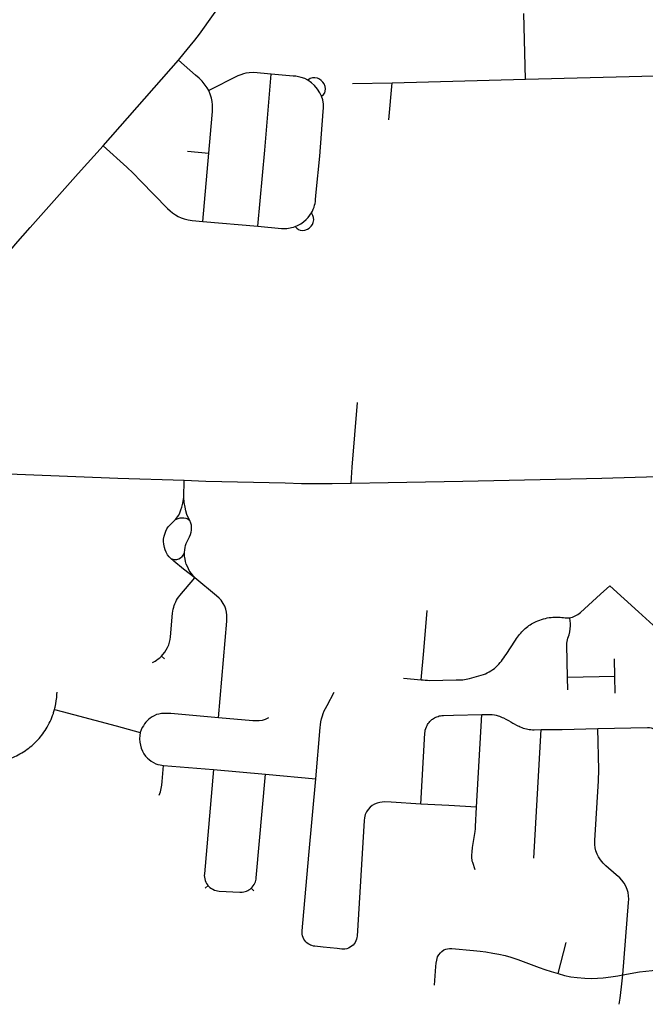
# Model space of a CAD drawing. Extents: x 1410746 to 1533160, y 578873 to 704954.
# Tile 36 of 227: x 1495584 to 1499549, y 580349 to 586590. Entities that reach past the tile are written whole.
import ezdxf

# ---------------------------------------------------------------- set-up
doc = ezdxf.new("R2010")
doc.units = 0
doc.header["$MEASUREMENT"] = 0
doc.layers.add('MC_STREETS', color=254, linetype='CONTINUOUS')

msp = doc.modelspace()

# ---------------------------------------------------------------- linework, layer by layer
at = {"layer": 'MC_STREETS'}
for p, q in [((1498790.03485, 586213.3674), (1498778.336475, 586628.841975)), ((1496113.5638, 585791.4731), (1496591.0384, 586334.4789)), ((1497692.72725, 586185.2552), (1497944.243325, 586190.222725)), ((1497924.720975, 585955.1191), (1497944.243325, 586190.222725)), ((1497944.243325, 586190.222725), (1498790.03485, 586213.3674)), ((1498790.03485, 586213.3674), (1499715.3184, 586237.500025)), ((1495953.701275, 585614.12385), (1496113.5638, 585791.4731)), ((1496647.20255, 585756.98845), (1496782.857475, 585744.836575)), ((1496744.37985, 585311.301675), (1496782.857475, 585744.836575)), ((1495649.5011, 585273.292275), (1495953.701275, 585614.12385)), ((1496744.37985, 585311.301675), (1497093.964475, 585280.390775)), ((1496623.945775, 583560.990675), (1496626.1534, 583670.231025)), ((1496482.89145, 582556.013425), (1496501.777475, 582539.633)), ((1499356.772875, 582427.4209), (1499354.184025, 582539.2705)), ((1498017.482625, 582416.199025), (1498127.595475, 582406.2598)), ((1499356.772875, 582427.4209), (1499055.840675, 582420.916975)), ((1499057.504325, 582343.06825), (1499055.840675, 582420.916975)), ((1499359.2115, 582322.0613), (1499356.772875, 582427.4209)), ((1498480.078975, 581598.2146), (1498513.159575, 582185.690725)), ((1498842.67525, 581274.5561), (1498888.2107, 582090.387325)), ((1496494.461425, 581862.9894), (1496813.04735, 581836.7195)), ((1496813.04735, 581836.7195), (1497141.461225, 581806.693325)), ((1497141.461225, 581806.693325), (1497460.2929, 581779.07865)), ((1496778.171675, 581101.8259), (1496760.474575, 581084.1677)), ((1497051.0146, 581084.8794), (1497068.6728, 581067.182275)), ((1498996.329775, 580543.836625), (1499048.1961, 580740.432))]:
    msp.add_line(p, q, dxfattribs=at)
for points in [[(1496665.3483, 586424.7406), (1496694.7129, 586460.9693), (1496723.53235, 586498.8165), (1496891.2407, 586734.5804)], [(1496591.0384, 586334.4789), (1496626.900425, 586377.60795), (1496665.3483, 586424.7406)], [(1496782.70205, 586140.6691), (1496771.8657, 586159.0307), (1496754.106125, 586183.713475), (1496739.958675, 586199.968025), (1496721.296075, 586218.630625), (1496698.71885, 586238.20535), (1496591.0384, 586334.4789)], [(1497176.83775, 586244.933475), (1497065.0492, 586254.751775), (1497038.560325, 586253.84875), (1497018.091675, 586251.139675), (1497001.536125, 586247.52755), (1496984.6796, 586241.50735), (1496966.920025, 586233.3801), (1496782.70205, 586140.6691)], [(1497093.964475, 585280.390775), (1497137.931875, 585763.850675), (1497176.83775, 586244.933475)], [(1497410.608375, 586206.891225), (1497390.529175, 586216.6734), (1497368.467, 586224.3498), (1497352.10535, 586228.282125), (1497334.403275, 586231.160075), (1497316.680875, 586232.9455), (1497176.83775, 586244.933475)], [(1497497.842175, 586105.163225), (1497508.6745, 586115.086825), (1497516.994625, 586126.178775), (1497520.545075, 586136.788275), (1497521.812275, 586151.391275), (1497519.4583, 586166.4941), (1497513.300625, 586182.55475), (1497506.2241, 586193.4049), (1497495.112425, 586205.58685), (1497483.34875, 586214.0256), (1497470.7039, 586219.070425), (1497454.993625, 586222.342075), (1497440.00835, 586221.2377), (1497425.7856, 586216.63105), (1497410.608375, 586206.891225)], [(1497497.842175, 586105.163225), (1497487.14125, 586126.99315), (1497471.303875, 586150.5352), (1497452.89825, 586172.79315), (1497433.636575, 586190.770725), (1497410.608375, 586206.891225)], [(1496782.857475, 585744.836575), (1496803.936825, 585984.8853), (1496805.78425, 586008.530925), (1496806.437475, 586028.5555), (1496805.977175, 586049.329075), (1496803.471725, 586071.13585), (1496798.956575, 586091.905525), (1496793.2374, 586112.073175), (1496782.70205, 586140.6691)], [(1497432.747525, 585365.068725), (1497439.024375, 585377.0864), (1497445, 585389.38915), (1497449.654225, 585402.2004), (1497453.1656, 585413.7929), (1497455.92715, 585425.3843), (1497458.032725, 585437.4839), (1497459.3831, 585449.3363), (1497463.456, 585497.2228), (1497486.011575, 585725.856225), (1497508.32305, 586007.18945), (1497508.97115, 586031.11275), (1497508.543125, 586054.654825), (1497504.690775, 586081.621175), (1497497.842175, 586105.163225)], [(1496113.5638, 585791.4731), (1496264.03695, 585655.8884), (1496302.4599, 585617.699725), (1496352.3629, 585566.859575), (1496521.457025, 585393.724125), (1496537.42925, 585378.44635), (1496552.04755, 585365.871125), (1496571.526525, 585352.394775), (1496587.424125, 585343.356725), (1496607.547775, 585334.240275), (1496627.012575, 585327.404675), (1496652.1156, 585321.027375), (1496677.98235, 585317.633025), (1496744.37985, 585311.301675)], [(1497330.25295, 585278.736975), (1497340.0804, 585267.8174), (1497351.09845, 585259.39965), (1497361.676175, 585255.7556), (1497376.267425, 585254.35945), (1497391.39045, 585256.5799), (1497407.5049, 585262.5955), (1497418.4171, 585269.575875), (1497430.696775, 585280.579525), (1497439.239075, 585292.2682), (1497444.395375, 585304.868), (1497447.8057, 585320.5487), (1497446.833775, 585335.543175), (1497442.352925, 585349.8061), (1497432.747525, 585365.068725)], [(1497330.25295, 585278.736975), (1497348.230775, 585286.63345), (1497365.072475, 585295.63815), (1497383.35385, 585308.36825), (1497400.51205, 585323.4483), (1497412.4118, 585336.43465), (1497423.180125, 585350.2462), (1497432.747525, 585365.068725)], [(1495075.8453, 584592.63515), (1495356.479725, 584927.440975), (1495558.19745, 585166.754275), (1495649.5011, 585273.292275)], [(1497093.964475, 585280.390775), (1497243.320825, 585266.744225), (1497251.927225, 585266.28235), (1497261.0418, 585266.021925), (1497270.33385, 585266.2234), (1497277.966875, 585266.723225), (1497286.787625, 585267.905375), (1497297.6999, 585269.7241), (1497307.1572, 585271.90655), (1497318.706025, 585274.907425), (1497330.25295, 585278.736975)], [(1497683.965325, 583651.942775), (1497690.660925, 583753.839625), (1497725.4922, 584163.19025)], [(1494521.536475, 583746.267775), (1495033.75055, 583729.6037), (1496206.275375, 583684.190575), (1496626.1534, 583670.231025)], [(1497683.965325, 583651.942775), (1497918.435175, 583656.798325), (1498392.82885, 583664.351175), (1499272.69515, 583684.748875), (1499625.86135, 583695.230875), (1499811.1436, 583696.750075), (1499956.588825, 583694.2134), (1500104.179725, 583687.566525)], [(1496626.1534, 583670.231025), (1496763.371475, 583665.756525), (1497266.925975, 583653.43375), (1497371.168925, 583651.0779), (1497468.821225, 583650.340475)], [(1497468.821225, 583650.340475), (1497564.2277, 583650.815125), (1497683.965325, 583651.942775)], [(1496572.41085, 583421.927775), (1496584.799975, 583437.938325), (1496591.66165, 583448.99325), (1496599.144275, 583465.088125), (1496606.0104, 583482.3243), (1496611.927475, 583499.794425), (1496617.78685, 583524.751025), (1496623.945775, 583560.990675)], [(1496662.014275, 583415.59305), (1496650.55595, 583438.2493), (1496643.828525, 583454.2215), (1496637.3181, 583477.224975), (1496631.89275, 583500.445475), (1496627.440925, 583529.63315), (1496623.945775, 583560.990675)], [(1496572.41085, 583421.927775), (1496587.795525, 583428.35345), (1496601.00115, 583432.029675), (1496613.390275, 583433.3639), (1496625.016975, 583432.982675), (1496637.4061, 583430.695475), (1496649.7747, 583425.488875), (1496662.014275, 583415.59305)], [(1496542.158025, 583173.846425), (1496530.61745, 583185.49165), (1496520.8475, 583197.759325), (1496511.853075, 583214.31965), (1496505.380975, 583230.104725), (1496500.854425, 583244.396375), (1496496.99945, 583264.5046), (1496495.6264, 583281.6522), (1496496.1986, 583297.3067), (1496498.797325, 583315.837825), (1496503.00565, 583329.9674), (1496509.5355, 583347.697025), (1496517.427225, 583362.8515), (1496525.271375, 583375.456475), (1496534.785775, 583386.93775), (1496572.41085, 583421.927775)], [(1496629.10875, 583212.736475), (1496630.877875, 583230.413525), (1496633.048025, 583245.170475), (1496635.8692, 583257.32325), (1496639.77545, 583268.825), (1496645.2008, 583282.27985), (1496650.84315, 583295.5177), (1496659.740725, 583311.576725), (1496666.46815, 583326.984725), (1496670.591425, 583340.8736), (1496672.54455, 583354.7625), (1496673.04865, 583370.65585), (1496671.910125, 583385.645125), (1496668.5247, 583399.1868), (1496662.014275, 583415.59305)], [(1496542.158025, 583173.846425), (1496554.05495, 583169.64965), (1496563.38655, 583168.347575), (1496571.633075, 583168.13055), (1496580.964675, 583169.215625), (1496593.11745, 583172.68785), (1496603.1001, 583178.1132), (1496613.29975, 583186.576725), (1496621.329275, 583196.9934), (1496629.10875, 583212.736475)], [(1496693.457525, 583051.436825), (1496670.1574, 583080.890975), (1496658.43865, 583099.33715), (1496648.890025, 583118.8684), (1496639.99245, 583139.484725), (1496634.784125, 583155.54375), (1496632.17995, 583170.083675), (1496629.358775, 583190.482975), (1496629.10875, 583212.736475)], [(1496693.457525, 583051.436825), (1496621.52025, 583106.436225), (1496561.595025, 583156.730625), (1496542.158025, 583173.846425)], [(1496482.89145, 582556.013425), (1496492.0563, 582565.8695), (1496503.6732, 582580.574725), (1496513.32415, 582595.399975), (1496521.6413, 582611.044125), (1496528.58115, 582627.473125), (1496533.8274, 582643.7113), (1496537.871875, 582661.42575), (1496540.22385, 582678.974725), (1496553.350525, 582828.5808), (1496554.8764, 582841.36825), (1496557.245175, 582854.200525), (1496560.15935, 582865.85155), (1496563.454375, 582876.394275), (1496567.8762, 582888.078025), (1496572.903225, 582899.227425), (1496578.782925, 582910.3671), (1496585.17345, 582920.8412), (1496592.4225, 582931.211425), (1496599.6703, 582940.3598), (1496693.457525, 583051.436825)], [(1496843.167425, 582164.7989), (1496895.850025, 582778.416), (1496897.3684, 582799.517325), (1496896.82705, 582815.92085), (1496895.464225, 582834.63245), (1496890.82715, 582853.537425), (1496883.693175, 582871.729025), (1496873.70565, 582890.2773), (1496860.864525, 582909.539), (1496847.6667, 582924.1636), (1496831.972, 582938.431525), (1496693.457525, 583051.436825)], [(1498127.595475, 582406.2598), (1498144.7005, 582589.91215), (1498167.26165, 582845.219175)], [(1496425.371, 582515.6483), (1496442.166625, 582524.456625), (1496451.42125, 582530.2308), (1496462.0482, 582537.769975), (1496471.9721, 582545.820925), (1496482.89145, 582556.013425)], [(1497460.2929, 581779.07865), (1497488.746325, 582103.3772), (1497490.38645, 582120.988575), (1497492.908025, 582138.541375), (1497496.9057, 582157.3221), (1497502.24645, 582176.57555), (1497507.6144, 582192.532075), (1497514.210225, 582208.19795), (1497521.391275, 582223.681), (1497532.162, 582243.8119), (1497576.711325, 582327.579175)], [(1495804.87145, 582217.762875), (1495853.1138, 582204.792), (1495925.650225, 582185.2892), (1496195.053225, 582113.044025), (1496348.51485, 582071.49985)], [(1496843.167425, 582164.7989), (1496542.959275, 582191.1179), (1496518.0461, 582192.5936), (1496498.51485, 582193.114425), (1496482.369, 582191.81235), (1496466.223175, 582188.68735), (1496451.90025, 582185.041525), (1496436.01485, 582178.010275), (1496424.035675, 582171.49985), (1496411.01485, 582162.9061), (1496400.598175, 582154.572775), (1496391.223175, 582145.458175), (1496383.6711, 582136.864425), (1496375.8586, 582126.708175), (1496368.0461, 582114.4686), (1496361.01485, 582102.74985), (1496354.76485, 582088.947775), (1496348.51485, 582071.49985)], [(1498126.98385, 581618.0844), (1498151.9551, 582066.64395), (1498153.125475, 582077.71785), (1498154.986325, 582087.35595), (1498157.816375, 582097.3769), (1498161.5776, 582107.293325), (1498165.689675, 582115.892825), (1498169.4217, 582122.45105), (1498173.314175, 582128.4027), (1498178.670475, 582135.508925), (1498184.044825, 582141.6756), (1498190.30175, 582147.9041), (1498196.29705, 582153.09615), (1498201.23195, 582156.88255), (1498206.7803, 582160.67925), (1498212.796325, 582164.3063), (1498220.58425, 582168.32955), (1498228.520025, 582171.730825), (1498235.386975, 582174.147), (1498243.6094, 582176.4415), (1498252.060025, 582178.16275), (1498260.0981, 582179.22265), (1498269.246075, 582179.7805), (1498333.6203, 582181.369875), (1498513.159575, 582185.690725)], [(1498513.159575, 582185.690725), (1498551.56915, 582186.6151), (1498566.011875, 582186.45725), (1498579.58775, 582185.36945), (1498592.356375, 582183.48815), (1498604.5496, 582180.89215), (1498616.4832, 582177.567), (1498625.5344, 582174.502), (1498632.97965, 582171.608425), (1498641.51995, 582167.855175), (1498649.6942, 582163.8095), (1498665.595075, 582155.378225), (1498681.08595, 582147.164325), (1498697.267025, 582138.584475), (1498710.578275, 582131.52385), (1498742.207025, 582114.995225), (1498749.214875, 582111.337225), (1498756.81835, 582107.63195), (1498766.40635, 582103.514025), (1498775.452425, 582100.157425), (1498784.76535, 582097.205525), (1498795.46655, 582094.419925), (1498803.926725, 582092.657275), (1498813.68505, 582091.0899), (1498823.145875, 582090.0374), (1498834.45785, 582089.373025), (1498845.0236, 582089.3423), (1498888.2107, 582090.387325)], [(1497160.4853, 582164.12245), (1497139.613875, 582154.465525), (1497121.8576, 582148.546775), (1497102.85525, 582146.366175), (1497082.88985, 582145.284575), (1497061.01485, 582146.326225), (1496843.167425, 582164.7989)], [(1496348.51485, 582071.49985), (1496344.869, 582051.708175), (1496343.82735, 582031.6561), (1496345.38985, 582010.56235), (1496348.77525, 581991.551925), (1496353.9836, 581972.020675), (1496361.535675, 581953.010275), (1496371.691925, 581936.083175), (1496382.369, 581921.239425), (1496393.566925, 581908.99985), (1496405.02525, 581900.145675), (1496418.0461, 581890.510275), (1496431.848175, 581881.6561), (1496446.4315, 581874.104025), (1496459.71275, 581869.1561), (1496473.77525, 581865.770675), (1496494.461425, 581862.9894)], [(1498888.2107, 582090.387325), (1499023.0008, 582091.728675), (1499248.657575, 582097.121325)], [(1499406.47855, 580535.579175), (1499443.777675, 580994.69515), (1499444.508925, 581015.5515), (1499443.46215, 581035.519025), (1499440.410225, 581056.68815), (1499434.59815, 581076.7151), (1499426.105575, 581096.704775), (1499415.34295, 581116.358175), (1499400.993625, 581135.7395), (1499388.011375, 581150.18665), (1499365.505925, 581170.44265), (1499299.528525, 581227.075625), (1499281.122825, 581244.348675), (1499264.40695, 581265.034525), (1499251.7938, 581284.210975), (1499244.3114, 581301.2648), (1499236.2119, 581322.146075), (1499231.85215, 581341.4742), (1499229.586825, 581362.71155), (1499229.0205, 581387.063725), (1499251.5259, 581765.888725), (1499254.390475, 581835.6804), (1499248.657575, 582097.121325)], [(1499248.657575, 582097.121325), (1499563.8631, 582103.77785), (1499575.6099, 582102.79895), (1499585.93585, 582100.6421), (1499599.387275, 582096.38685), (1499612.22845, 582089.5929), (1499621.030825, 582083.612525), (1499631.7987, 582074.9982), (1499640.413025, 582065.600775), (1499647.656875, 582056.5949), (1499653.530275, 582046.41435), (1499658.424775, 582035.059125), (1499661.55725, 582022.5292), (1499662.731925, 582010.9782), (1499662.81645, 581995.968925), (1499662.117125, 581982.297525), (1499637.184875, 581701.300625)], [(1496467.53775, 581673.62085), (1496475.546325, 581696.503375), (1496481.32015, 581717.730675), (1496484.376875, 581738.78815), (1496486.244875, 581761.71365), (1496494.461425, 581862.9894)], [(1496813.04735, 581836.7195), (1496754.527575, 581174.8033), (1496754.1747, 581165.081), (1496754.9166, 581154.37635), (1496756.845275, 581143.6508), (1496759.559875, 581134.239525), (1496763.865325, 581123.675875), (1496768.5793, 581114.9173), (1496775.178225, 581105.310325), (1496778.171675, 581101.8259)], [(1497051.0146, 581084.8794), (1497057.44065, 581091.211475), (1497064.2696, 581099.4217), (1497069.5972, 581107.334575), (1497074.64375, 581116.766425), (1497078.156175, 581125.2807), (1497080.838575, 581133.947575), (1497082.60305, 581142.102725), (1497083.618325, 581149.882475), (1497141.461225, 581806.693325)], [(1498126.98385, 581618.0844), (1497938.3855, 581629.173175), (1497897.822475, 581631.342), (1497882.080375, 581630.691625), (1497866.597375, 581628.6051), (1497850.183225, 581624.1694), (1497833.03705, 581616.7696), (1497818.71725, 581607.9953), (1497805.72535, 581597.4239), (1497792.950775, 581583.58435), (1497782.3534, 581567.88115), (1497774.402625, 581551.17615), (1497768.6437, 581531.81505), (1497766.291275, 581514.2835), (1497722.852025, 580781.392575), (1497721.72365, 580772.027225), (1497719.04915, 580761.21475), (1497714.9162, 580750.514575), (1497709.939125, 580741.21355), (1497704.211125, 580732.931875), (1497696.94945, 580724.676225), (1497687.824575, 580716.669675), (1497678.02445, 580710.151075), (1497667.329375, 580704.914625), (1497656.584825, 580701.277225), (1497644.70665, 580698.922075), (1497634.043925, 580698.190125), (1497625.1393, 580698.615175), (1497596.497275, 580701.5864), (1497506.823825, 580711.03925), (1497453.81185, 580716.66585), (1497446.02235, 580717.884425), (1497436.02085, 580720.592175), (1497428.0242, 580723.6936), (1497419.96155, 580727.755), (1497411.821, 580732.984125), (1497404.58155, 580738.798825), (1497398.045625, 580745.2452), (1497391.46295, 580753.331225), (1497385.9479, 580761.965375), (1497380.95445, 580772.3629), (1497377.267125, 580783.611325), (1497375.2255, 580794.147275), (1497374.45365, 580804.965325), (1497374.7872, 580813.596275), (1497417.587725, 581293.147875), (1497460.2929, 581779.07865)], [(1498480.078975, 581598.2146), (1498303.365475, 581608.143225), (1498126.98385, 581618.0844)], [(1498470.694825, 581201.081425), (1498455.166575, 581248.085825), (1498452.550775, 581255.6956), (1498451.03025, 581264.818825), (1498450.161375, 581275.24535), (1498449.813125, 581285.71065), (1498452.013625, 581324.718175), (1498452.944475, 581334.05745), (1498454.276625, 581343.320125), (1498470.007175, 581444.8868), (1498472.0523, 581460.8103), (1498473.165725, 581475.3372), (1498480.078975, 581598.2146)], [(1496778.171675, 581101.8259), (1496781.6406, 581097.788025), (1496790.1827, 581089.77445), (1496799.393575, 581082.964975), (1496808.56155, 581077.6335), (1496818.934775, 581073.0393), (1496828.8248, 581069.89525), (1496838.4238, 581067.87615), (1496847.82405, 581066.856875), (1496978.81755, 581059.317025), (1496986.5823, 581059.192925), (1496994.5566, 581059.71195), (1497003.60065, 581061.08305), (1497012.753875, 581063.364325), (1497020.607775, 581066.076525), (1497029.40345, 581070.0281), (1497036.9064, 581074.2649), (1497044.0552, 581079.1547), (1497051.0146, 581084.8794)], [(1498250.55465, 580675.3687), (1498260.383775, 580684.522625), (1498273.21575, 580693.911875), (1498285.57825, 580699.23245), (1498295.524175, 580701.0408), (1498308.50645, 580702.182225), (1498322.6658, 580701.73625), (1498460.115125, 580690.236775), (1498501.6403, 580685.881), (1498538.5193, 580680.944425), (1498582.65795, 580673.975175), (1498619.82735, 580667.2963), (1498661.352525, 580657.713575), (1498696.7796, 580647.55005), (1498741.7894, 580633.030775), (1498876.87585, 580582.858275), (1498911.955525, 580569.72665), (1498953.08705, 580556.019525), (1498996.329775, 580543.836625)], [(1498213.8142, 580470.59605), (1498222.1316, 580587.5391), (1498223.867275, 580608.945775), (1498227.04935, 580629.4846), (1498233.14885, 580648.732275), (1498241.007775, 580662.509175), (1498250.55465, 580675.3687)], [(1499406.47855, 580535.579175), (1499512.05915, 580553.850225), (1499551.811975, 580559.4367), (1499592.657375, 580564.026075), (1499624.324025, 580566.7797), (1499658.28535, 580567.697575), (1499694.082425, 580565.861825), (1499752.0615, 580560.596625), (1499833.411525, 580551.665725)], [(1498996.329775, 580543.836625), (1499037.4022, 580532.266875), (1499078.056225, 580523.5553), (1499118.129475, 580518.037975), (1499165.171975, 580514.26295), (1499205.245225, 580513.1014), (1499246.189625, 580514.843725), (1499282.487875, 580517.4572), (1499330.401525, 580522.68415), (1499375.992125, 580530.234175), (1499406.47855, 580535.579175)], [(1499383.5407, 580348.7985), (1499389.64265, 580387.06155), (1499394.581725, 580424.27955), (1499398.3041, 580459.235025), (1499406.47855, 580535.579175)]]:
    msp.add_lwpolyline(points, dxfattribs=at)
for points in [[(1499068.207775, 582799.499375, 0.150991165), (1499137.7322, 582831.95135), (1499266.204425, 582947.923575), (1499325.29435, 583001.26445)], [(1500013.25075, 582634.860925), (1499915.621725, 582639.98195, -0.1833778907), (1499825.552275, 582677.65555, 0.1470414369), (1499778.237475, 582700.925225), (1499661.245275, 582722.3445, -0.0390257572), (1499638.842525, 582728.1541, -0.1098025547), (1499599.767575, 582751.836725), (1499505.80825, 582837.22245), (1499325.29435, 583001.26445)], [(1498127.595475, 582406.2598, 0.0231539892), (1498182.11805, 582402.006325), (1498349.782975, 582404.9143, 0.0755460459), (1498435.54685, 582413.797425), (1498509.852425, 582434.977975, 0.1215977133), (1498603.064225, 582487.32605, 0.0600277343), (1498666.319425, 582565.576925), (1498727.256925, 582657.764425, -0.0574846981), (1498781.5719, 582724.2517, -0.069548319), (1498845.243775, 582769.6076, -0.0734441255), (1498940.621375, 582800.061875, -0.0763243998), (1499031.3187, 582799.7002, 0.0713397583), (1499068.207775, 582799.499375)], [(1499055.840675, 582420.916975), (1499051.44965, 582626.390725, -0.0870975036), (1499059.145325, 582670.286125), (1499065.87275, 582690.77225, 0.1032172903), (1499074.25815, 582767.030925, 0.0440521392), (1499068.207775, 582799.499375)], [(1495804.87145, 582217.762875, 0.008629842), (1495808.7262, 582233.15385, 0.0437994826), (1495820.002025, 582312.785675), (1495820.79805, 582327.7648)], [(1495396.41475, 581878.601775, 0.0679609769), (1495518.06175, 581904.977475, 0.0541992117), (1495607.247875, 581948.8909), (1495609.3158, 581950.211875), (1495611.376525, 581951.54375, 0.052881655), (1495686.66095, 582012.680525), (1495688.37865, 582014.4181), (1495690.090025, 582016.16205, 0.0542050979), (1495751.3793, 582094.444725, 0.0590123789), (1495797.27425, 582192.436475, 0.0143835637), (1495804.87145, 582217.762875)]]:
    msp.add_lwpolyline(points, format="xyb", dxfattribs=at)

doc.saveas('drawing.dxf')
